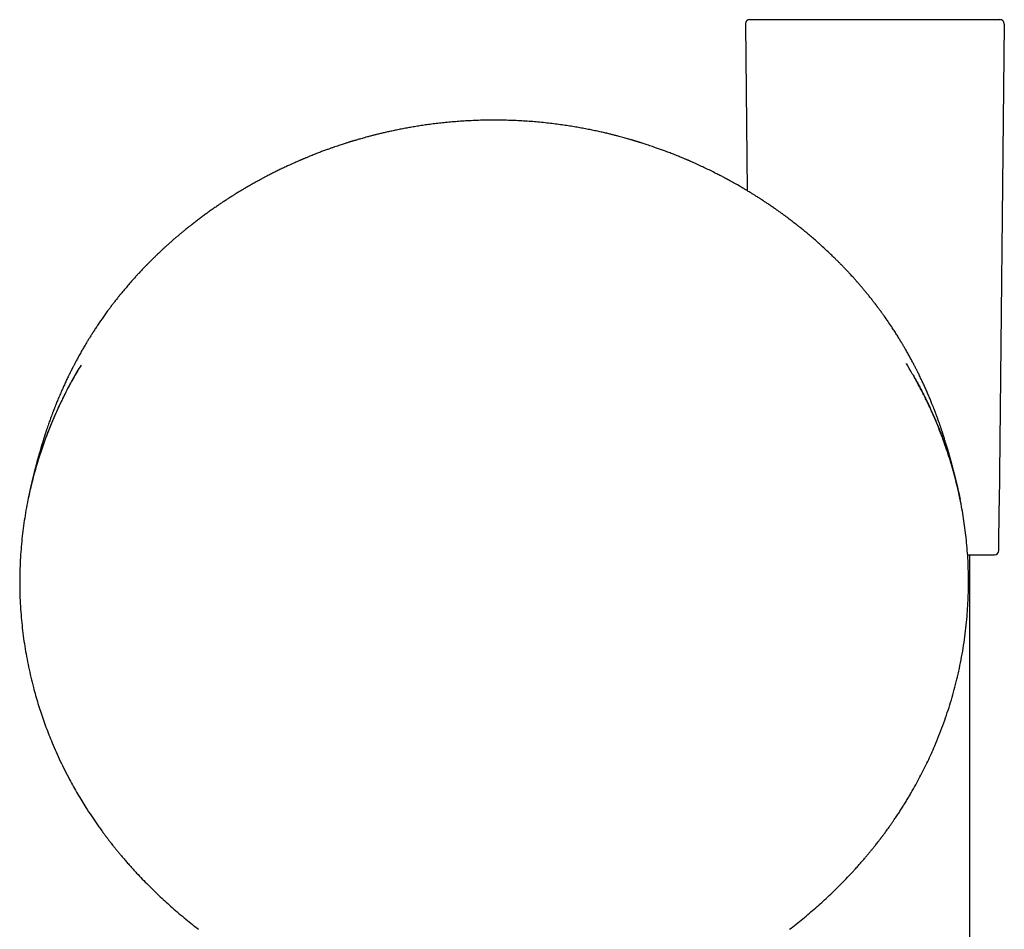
# Model space of a CAD drawing. Header units: millimetres. Extents: x 8 to 923, y 12 to 2155.
# Tile 21 of 23: x 392 to 506, y 2050 to 2155. Entities that reach past the tile are written whole.
import ezdxf

# ---------------------------------------------------------------- set-up
doc = ezdxf.new("R2010")
doc.units = ezdxf.units.MM

msp = doc.modelspace()

# ---------------------------------------------------------------- linework, layer by layer
at = {"color": 7, "linetype": 'Continuous', "lineweight": 30}
for p, q in [((476.01, 2154.71), (476.21, 2135.42)), ((505.99, 2154.71), (505.41, 2098.93)), ((494.65, 2115.38), (494.88, 2115)), ((505.36, 2093.72), (505.41, 2098.93)), ((502, 1926.88), (502, 2093.23)), ((412.7, 2049.86), (412.7, 2049.86)), ((481.13, 2049.86), (481.13, 2049.86))]:
    msp.add_line(p, q, dxfattribs=at)
for centre, start, end in [((476.51, 2154.72), 90, 180.6), ((505.49, 2154.72), 359.4, 90), ((504.86, 2093.73), 270, 359.4)]:
    msp.add_arc(centre, 0.5, start, end, dxfattribs=at)
for points, knots in [([(476.51, 2155.22), (476.51, 2155.22), (476.51, 2155.22), (476.52, 2155.22), (476.53, 2155.22), (476.56, 2155.22), (476.59, 2155.22), (476.62, 2155.22), (476.66, 2155.22), (476.71, 2155.22), (476.75, 2155.22), (476.8, 2155.22), (476.85, 2155.22), (476.9, 2155.22), (476.96, 2155.22), (477.02, 2155.22), (477.1, 2155.22), (477.2, 2155.22), (477.32, 2155.22), (477.46, 2155.22), (477.61, 2155.22), (477.76, 2155.22), (477.93, 2155.22), (478.11, 2155.22), (478.28, 2155.22), (478.45, 2155.22), (478.63, 2155.22), (478.81, 2155.22), (479, 2155.22), (479.2, 2155.22), (479.43, 2155.22), (479.71, 2155.22), (480.02, 2155.22), (480.36, 2155.22), (480.71, 2155.22), (481.08, 2155.22), (481.47, 2155.22), (481.88, 2155.22), (482.31, 2155.22), (482.75, 2155.22), (483.21, 2155.22), (483.69, 2155.22), (484.22, 2155.22), (484.79, 2155.22), (485.43, 2155.22), (486.08, 2155.22), (486.75, 2155.22), (487.43, 2155.22), (488.13, 2155.22), (488.84, 2155.22), (489.56, 2155.22), (490.28, 2155.22), (491, 2155.22), (491.72, 2155.22), (492.44, 2155.22), (493.16, 2155.22), (493.87, 2155.22), (494.53, 2155.22), (495.14, 2155.22), (495.7, 2155.22), (496.25, 2155.22), (496.79, 2155.22), (497.31, 2155.22), (497.82, 2155.22), (498.31, 2155.22), (498.79, 2155.22), (499.25, 2155.22), (499.69, 2155.22), (500.12, 2155.22), (500.51, 2155.22), (500.86, 2155.22), (501.18, 2155.22), (501.49, 2155.22), (501.79, 2155.22), (502.07, 2155.22), (502.34, 2155.22), (502.6, 2155.22), (502.86, 2155.22), (503.1, 2155.22), (503.34, 2155.22), (503.57, 2155.22), (503.78, 2155.22), (503.98, 2155.22), (504.14, 2155.22), (504.27, 2155.22), (504.37, 2155.22), (504.48, 2155.22), (504.57, 2155.22), (504.67, 2155.22), (504.75, 2155.22), (504.84, 2155.22), (504.92, 2155.22), (505.01, 2155.22), (505.1, 2155.22), (505.17, 2155.22), (505.24, 2155.22), (505.3, 2155.22), (505.35, 2155.22), (505.41, 2155.22), (505.45, 2155.22), (505.49, 2155.22), (505.49, 2155.22), (505.49, 2155.22)], [0, 0, 0, 0, 0.006785, 0.013564, 0.02034, 0.027117, 0.033896, 0.040682, 0.04814, 0.053415, 0.058688, 0.063958, 0.069229, 0.074501, 0.079775, 0.085054, 0.090339, 0.098996, 0.10764, 0.116279, 0.124918, 0.133564, 0.142223, 0.151657, 0.159257, 0.166849, 0.174437, 0.182026, 0.18962, 0.197224, 0.204841, 0.215703, 0.226574, 0.237466, 0.248852, 0.260228, 0.271608, 0.283447, 0.295303, 0.307192, 0.319493, 0.331773, 0.34405, 0.359202, 0.374393, 0.389799, 0.405329, 0.420837, 0.436569, 0.452348, 0.468238, 0.484134, 0.5, 0.515853, 0.531753, 0.547644, 0.563418, 0.579162, 0.592074, 0.605008, 0.617986, 0.630668, 0.643316, 0.655952, 0.668218, 0.680498, 0.69281, 0.704688, 0.716543, 0.728393, 0.738139, 0.747888, 0.757648, 0.767202, 0.776524, 0.785841, 0.795161, 0.804847, 0.814514, 0.824173, 0.833832, 0.8435, 0.853186, 0.862105, 0.868051, 0.873993, 0.879932, 0.885871, 0.891811, 0.897756, 0.903706, 0.909664, 0.917342, 0.925012, 0.932679, 0.940346, 0.948017, 0.955699, 0.962711, 0.975138, 0.987561, 1, 1, 1, 1]), ([(446.91, 2143.58), (446.61, 2143.58), (446.01, 2143.58), (445.12, 2143.56), (444.27, 2143.52), (443.44, 2143.48), (442.64, 2143.42), (441.87, 2143.36), (441.12, 2143.29), (440.39, 2143.21), (439.68, 2143.12), (438.99, 2143.02), (438.33, 2142.93), (437.69, 2142.82), (437.09, 2142.72), (436.49, 2142.61), (435.91, 2142.5), (435.35, 2142.38), (434.82, 2142.27), (434.32, 2142.16), (433.86, 2142.05), (433.42, 2141.95), (433.01, 2141.84), (432.62, 2141.74), (432.25, 2141.64), (431.92, 2141.55), (431.63, 2141.47), (431.38, 2141.4), (431.16, 2141.34), (430.97, 2141.28), (430.82, 2141.24), (430.69, 2141.2), (430.57, 2141.16), (430.47, 2141.13), (430.38, 2141.11), (430.29, 2141.08), (430.2, 2141.05), (430.08, 2141.01), (429.93, 2140.97), (429.76, 2140.91), (429.55, 2140.85), (429.31, 2140.77), (429.05, 2140.68), (428.76, 2140.58), (428.44, 2140.48), (428.11, 2140.36), (427.75, 2140.23), (427.36, 2140.09), (426.93, 2139.93), (426.45, 2139.75), (425.95, 2139.55), (425.55, 2139.39), (425.26, 2139.27), (425.1, 2139.2), (424.95, 2139.14), (424.82, 2139.09), (424.72, 2139.04), (424.64, 2139.01), (424.58, 2138.99), (424.52, 2138.96), (424.45, 2138.93), (424.36, 2138.89), (424.23, 2138.83), (424.05, 2138.75), (423.83, 2138.65), (423.58, 2138.54), (423.26, 2138.4), (422.88, 2138.23), (422.44, 2138.02), (421.98, 2137.8), (421.51, 2137.56), (421.11, 2137.36), (420.81, 2137.21), (420.62, 2137.1), (420.43, 2137.01), (420.27, 2136.92), (420.13, 2136.85), (420.01, 2136.78), (419.91, 2136.73), (419.84, 2136.69), (419.78, 2136.66), (419.72, 2136.62), (419.65, 2136.59), (419.55, 2136.53), (419.42, 2136.46), (419.24, 2136.36), (419.02, 2136.24), (418.8, 2136.11), (418.59, 2135.99), (418.37, 2135.87), (418.16, 2135.74), (417.9, 2135.59), (417.59, 2135.41), (417.22, 2135.18), (416.91, 2134.99), (416.66, 2134.83), (416.47, 2134.71), (416.29, 2134.6), (416.14, 2134.5), (416.01, 2134.42), (415.92, 2134.36), (415.85, 2134.31), (415.79, 2134.27), (415.74, 2134.24), (415.67, 2134.19), (415.58, 2134.14), (415.46, 2134.06), (415.32, 2133.96), (415.16, 2133.85), (414.9, 2133.68), (414.57, 2133.45), (414.17, 2133.17), (413.77, 2132.89), (413.38, 2132.6), (412.98, 2132.31), (412.58, 2132.01), (412.32, 2131.81), (412.18, 2131.7)], [0, 0, 0, 0, 0.024395, 0.048032, 0.070922, 0.093072, 0.114492, 0.135189, 0.155171, 0.174445, 0.193882, 0.212554, 0.230468, 0.247628, 0.26404, 0.279709, 0.295958, 0.311332, 0.325835, 0.339473, 0.352247, 0.364163, 0.375223, 0.386403, 0.396555, 0.405682, 0.413785, 0.420867, 0.426919, 0.431959, 0.436154, 0.440065, 0.442973, 0.445734, 0.448347, 0.450557, 0.453046, 0.45635, 0.460486, 0.465454, 0.471253, 0.477881, 0.485336, 0.493619, 0.502593, 0.51207, 0.522048, 0.532526, 0.545515, 0.559195, 0.573564, 0.58862, 0.593662, 0.598679, 0.603064, 0.606711, 0.609622, 0.611797, 0.613236, 0.6149, 0.617121, 0.619817, 0.622759, 0.628589, 0.63516, 0.64247, 0.650518, 0.662919, 0.675948, 0.689601, 0.703876, 0.718769, 0.7249, 0.731017, 0.736573, 0.741495, 0.745784, 0.749441, 0.752466, 0.754684, 0.756372, 0.757922, 0.760088, 0.762886, 0.766317, 0.772735, 0.779501, 0.786207, 0.792853, 0.799439, 0.805966, 0.812441, 0.823517, 0.835115, 0.847235, 0.853129, 0.859138, 0.864958, 0.869953, 0.874106, 0.876923, 0.879156, 0.880805, 0.88239, 0.88453, 0.887224, 0.891111, 0.895768, 0.901193, 0.907044, 0.920508, 0.93382, 0.946979, 0.959993, 0.973076, 0.986387, 1, 1, 1, 1]), ([(481.64, 2131.7), (481.52, 2131.8), (481.28, 2131.98), (480.92, 2132.26), (480.56, 2132.52), (480.2, 2132.78), (479.85, 2133.04), (479.48, 2133.3), (479.17, 2133.51), (478.92, 2133.68), (478.73, 2133.81), (478.55, 2133.93), (478.39, 2134.04), (478.26, 2134.13), (478.15, 2134.2), (478.08, 2134.24), (478.03, 2134.28), (477.97, 2134.32), (477.9, 2134.36), (477.81, 2134.42), (477.69, 2134.5), (477.56, 2134.58), (477.4, 2134.69), (477.23, 2134.79), (477.06, 2134.9), (476.89, 2135), (476.73, 2135.11), (476.47, 2135.26), (476.14, 2135.46), (475.58, 2135.8), (475.1, 2136.07), (474.71, 2136.29), (474.54, 2136.38), (474.39, 2136.47), (474.27, 2136.54), (474.17, 2136.59), (474.1, 2136.63), (474.05, 2136.66), (473.99, 2136.69), (473.92, 2136.72), (473.84, 2136.77), (473.74, 2136.82), (473.61, 2136.89), (473.45, 2136.98), (473.26, 2137.08), (473.04, 2137.19), (472.82, 2137.3), (472.46, 2137.49), (471.97, 2137.73), (471.37, 2138.02), (470.87, 2138.26), (470.47, 2138.44), (470.17, 2138.58), (469.9, 2138.7), (469.66, 2138.8), (469.49, 2138.88), (469.38, 2138.93), (469.32, 2138.95), (469.27, 2138.97), (469.22, 2138.99), (469.17, 2139.02), (469.08, 2139.06), (468.95, 2139.11), (468.79, 2139.18), (468.6, 2139.26), (468.27, 2139.39), (467.84, 2139.57), (467.3, 2139.78), (466.79, 2139.97), (466.3, 2140.15), (465.85, 2140.31), (465.44, 2140.46), (465.09, 2140.57), (464.8, 2140.67), (464.53, 2140.76), (464.29, 2140.84), (464.08, 2140.91), (463.91, 2140.96), (463.77, 2141.01), (463.66, 2141.04), (463.57, 2141.07), (463.49, 2141.09), (463.41, 2141.12), (463.31, 2141.15), (463.2, 2141.18), (463.08, 2141.22), (462.96, 2141.25), (462.81, 2141.3), (462.65, 2141.34), (462.45, 2141.4), (462.22, 2141.47), (461.96, 2141.54), (461.67, 2141.62), (461.35, 2141.7), (460.99, 2141.8), (460.61, 2141.89), (460.18, 2142), (459.69, 2142.12), (459.16, 2142.24), (458.58, 2142.36), (457.97, 2142.49), (457.33, 2142.61), (456.68, 2142.73), (456.02, 2142.84), (455.32, 2142.95), (454.59, 2143.06), (453.82, 2143.16), (453.01, 2143.25), (452.2, 2143.34), (451.37, 2143.41), (450.54, 2143.47), (449.68, 2143.52), (448.78, 2143.55), (447.86, 2143.58), (447.23, 2143.58), (446.91, 2143.58)], [0, 0, 0, 0, 0.012362, 0.024471, 0.036381, 0.048171, 0.06005, 0.072055, 0.084185, 0.090461, 0.09677, 0.102853, 0.108071, 0.112393, 0.115816, 0.117875, 0.119399, 0.121133, 0.12345, 0.126352, 0.129838, 0.13431, 0.139478, 0.14497, 0.150366, 0.155667, 0.160873, 0.165983, 0.17954, 0.1924, 0.218266, 0.223456, 0.22868, 0.233557, 0.237559, 0.240157, 0.242177, 0.243641, 0.245245, 0.247332, 0.249903, 0.252957, 0.256495, 0.26163, 0.267532, 0.274169, 0.280924, 0.287559, 0.306597, 0.32457, 0.341474, 0.351081, 0.359905, 0.367799, 0.374761, 0.38079, 0.382758, 0.384465, 0.38587, 0.387012, 0.38863, 0.391, 0.394757, 0.39956, 0.405368, 0.411381, 0.42761, 0.443038, 0.457662, 0.47148, 0.484489, 0.496687, 0.505702, 0.514048, 0.521569, 0.528261, 0.534124, 0.539157, 0.542809, 0.54585, 0.548279, 0.550298, 0.552778, 0.555514, 0.558401, 0.561753, 0.56529, 0.569141, 0.573743, 0.579133, 0.58553, 0.59277, 0.600855, 0.609787, 0.619568, 0.630201, 0.641688, 0.655315, 0.669983, 0.685699, 0.702466, 0.720292, 0.737421, 0.755436, 0.774343, 0.794148, 0.814858, 0.836483, 0.859029, 0.880515, 0.902792, 0.925869, 0.949756, 0.974462, 1, 1, 1, 1]), ([(412.18, 2131.71), (412.18, 2131.7), (412.16, 2131.69), (412.13, 2131.66), (412.11, 2131.64), (412.08, 2131.62), (412.06, 2131.61), (412.04, 2131.59), (412.02, 2131.58), (412, 2131.56), (411.96, 2131.53), (411.91, 2131.49), (411.85, 2131.44), (411.76, 2131.37), (411.64, 2131.27), (411.47, 2131.14), (411.28, 2130.99), (411.06, 2130.81), (410.82, 2130.61), (410.55, 2130.39), (410.28, 2130.16), (409.98, 2129.91), (409.69, 2129.65), (409.4, 2129.4), (409.13, 2129.15), (408.87, 2128.92), (408.58, 2128.66), (408.28, 2128.37), (407.96, 2128.08), (407.68, 2127.8), (407.45, 2127.58), (407.27, 2127.4), (407.14, 2127.27), (407.01, 2127.14), (406.9, 2127.03), (406.81, 2126.94), (406.74, 2126.86), (406.68, 2126.81), (406.64, 2126.76), (406.58, 2126.71), (406.51, 2126.63), (406.42, 2126.54), (406.3, 2126.41), (406.16, 2126.26), (405.98, 2126.08), (405.79, 2125.87), (405.58, 2125.65), (405.29, 2125.33), (404.93, 2124.92), (404.5, 2124.42), (404.09, 2123.94), (403.75, 2123.54), (403.49, 2123.21), (403.3, 2122.97), (403.13, 2122.75), (402.97, 2122.56), (402.85, 2122.4), (402.76, 2122.28), (402.69, 2122.19), (402.62, 2122.1), (402.55, 2122.01), (402.48, 2121.91), (402.39, 2121.79), (402.28, 2121.65), (402.15, 2121.47), (402, 2121.26), (401.84, 2121.04), (401.51, 2120.57), (401.19, 2120.11), (400.89, 2119.66), (400.76, 2119.46), (400.63, 2119.26), (400.5, 2119.06), (400.38, 2118.87), (400.26, 2118.68), (400.14, 2118.5), (400.05, 2118.34), (399.96, 2118.21), (399.89, 2118.1), (399.83, 2117.98), (399.74, 2117.85), (399.65, 2117.68), (399.54, 2117.5), (399.42, 2117.3), (399.3, 2117.1), (399.13, 2116.8), (398.9, 2116.39), (398.69, 2116), (398.53, 2115.72), (398.44, 2115.55), (398.35, 2115.38), (398.27, 2115.22), (398.2, 2115.09), (398.15, 2114.98), (398.11, 2114.9), (398.07, 2114.83), (398.04, 2114.77), (398.02, 2114.73), (397.99, 2114.68), (397.96, 2114.62), (397.92, 2114.53), (397.86, 2114.42), (397.8, 2114.28), (397.72, 2114.13), (397.59, 2113.86), (397.41, 2113.5), (397.21, 2113.05), (397.01, 2112.62), (396.84, 2112.24), (396.69, 2111.9), (396.57, 2111.61), (396.45, 2111.33), (396.34, 2111.07), (396.25, 2110.84), (396.16, 2110.63), (396.1, 2110.46), (396.04, 2110.32), (396, 2110.22), (395.98, 2110.16), (395.96, 2110.13), (395.95, 2110.09), (395.93, 2110.03), (395.9, 2109.96), (395.86, 2109.85), (395.81, 2109.73), (395.74, 2109.55), (395.65, 2109.3), (395.55, 2109.02), (395.45, 2108.75), (395.36, 2108.49), (395.26, 2108.21), (395.17, 2107.97), (395.11, 2107.77), (395.06, 2107.63), (395.02, 2107.5), (394.98, 2107.39), (394.95, 2107.3), (394.93, 2107.23), (394.9, 2107.16), (394.87, 2107.06), (394.83, 2106.94), (394.79, 2106.79), (394.72, 2106.59), (394.65, 2106.35), (394.56, 2106.07), (394.47, 2105.78), (394.39, 2105.48), (394.3, 2105.2), (394.23, 2104.95), (394.18, 2104.75), (394.13, 2104.58), (394.09, 2104.43), (394.04, 2104.26), (394, 2104.11), (393.96, 2103.97), (393.93, 2103.84), (393.9, 2103.71), (393.86, 2103.59), (393.83, 2103.46), (393.79, 2103.33), (393.76, 2103.2), (393.73, 2103.08), (393.7, 2102.97), (393.68, 2102.88), (393.66, 2102.8), (393.64, 2102.71), (393.61, 2102.61), (393.59, 2102.5), (393.56, 2102.39), (393.53, 2102.27), (393.5, 2102.15), (393.47, 2102.04), (393.45, 2101.93), (393.42, 2101.83), (393.4, 2101.74), (393.38, 2101.64), (393.35, 2101.53), (393.33, 2101.41), (393.3, 2101.31), (393.28, 2101.22), (393.26, 2101.12), (393.23, 2101.01), (393.21, 2100.9), (393.19, 2100.8), (393.17, 2100.72), (393.15, 2100.64), (393.13, 2100.55), (393.11, 2100.44), (393.08, 2100.33), (393.06, 2100.24), (393.05, 2100.16), (393.03, 2100.08), (393.01, 2099.99), (392.99, 2099.88), (392.97, 2099.78), (392.96, 2099.72), (392.95, 2099.7)], [0, 0, 0, 0, 0.002881, 0.005268, 0.007179, 0.008317, 0.00923, 0.009967, 0.010298, 0.01119, 0.012213, 0.014093, 0.016054, 0.01828, 0.022966, 0.028515, 0.034923, 0.04219, 0.050313, 0.059289, 0.069115, 0.078865, 0.089205, 0.09927, 0.108888, 0.118063, 0.126795, 0.139066, 0.15035, 0.16065, 0.169971, 0.175331, 0.180306, 0.184897, 0.189062, 0.192556, 0.195118, 0.197094, 0.198539, 0.200416, 0.203077, 0.206521, 0.210748, 0.2163, 0.222794, 0.230229, 0.238361, 0.246427, 0.263988, 0.280941, 0.297291, 0.313043, 0.321719, 0.329718, 0.336914, 0.343311, 0.348909, 0.352145, 0.355176, 0.358095, 0.360902, 0.363916, 0.367467, 0.372437, 0.378179, 0.384691, 0.391971, 0.399562, 0.429155, 0.435387, 0.441603, 0.447804, 0.45399, 0.4601, 0.465677, 0.471443, 0.476338, 0.480361, 0.483514, 0.486543, 0.49063, 0.495766, 0.501372, 0.507245, 0.513382, 0.519785, 0.534257, 0.549394, 0.554289, 0.559251, 0.564279, 0.569101, 0.57331, 0.575938, 0.578251, 0.580249, 0.581932, 0.5833, 0.584458, 0.586085, 0.588559, 0.591749, 0.595656, 0.600275, 0.605115, 0.618454, 0.631186, 0.64331, 0.654823, 0.663439, 0.671676, 0.679532, 0.686764, 0.693265, 0.698891, 0.703643, 0.707518, 0.710516, 0.711667, 0.712606, 0.713502, 0.71498, 0.717098, 0.719857, 0.723259, 0.726992, 0.735422, 0.743196, 0.750312, 0.75724, 0.764845, 0.773153, 0.776992, 0.780926, 0.784458, 0.787432, 0.789848, 0.791703, 0.793256, 0.795952, 0.799352, 0.803461, 0.808272, 0.815624, 0.823221, 0.831067, 0.839167, 0.847418, 0.853602, 0.858947, 0.863465, 0.86761, 0.872131, 0.876942, 0.88063, 0.884213, 0.887875, 0.89173, 0.895812, 0.900165, 0.903459, 0.906877, 0.909941, 0.91253, 0.914683, 0.917132, 0.919971, 0.923278, 0.926616, 0.929884, 0.933108, 0.936338, 0.939501, 0.942278, 0.94468, 0.94737, 0.950494, 0.953844, 0.956711, 0.959052, 0.961498, 0.964487, 0.967878, 0.970642, 0.97257, 0.974356, 0.976948, 0.980263, 0.983332, 0.985644, 0.987643, 0.98979, 0.992166, 0.994872, 0.998365, 1, 1, 1, 1]), ([(500.89, 2099.64), (500.88, 2099.65), (500.87, 2099.7), (500.85, 2099.8), (500.83, 2099.93), (500.8, 2100.05), (500.78, 2100.16), (500.75, 2100.3), (500.71, 2100.46), (500.68, 2100.62), (500.65, 2100.76), (500.61, 2100.91), (500.58, 2101.07), (500.54, 2101.24), (500.5, 2101.4), (500.47, 2101.53), (500.44, 2101.67), (500.41, 2101.8), (500.38, 2101.93), (500.35, 2102.06), (500.32, 2102.19), (500.28, 2102.32), (500.25, 2102.45), (500.22, 2102.57), (500.2, 2102.66), (500.18, 2102.76), (500.15, 2102.88), (500.11, 2103.02), (500.07, 2103.18), (500.02, 2103.36), (499.98, 2103.53), (499.93, 2103.71), (499.89, 2103.88), (499.84, 2104.06), (499.79, 2104.24), (499.74, 2104.41), (499.7, 2104.55), (499.67, 2104.66), (499.65, 2104.74), (499.63, 2104.8), (499.62, 2104.87), (499.59, 2104.96), (499.55, 2105.08), (499.51, 2105.25), (499.45, 2105.45), (499.39, 2105.67), (499.32, 2105.9), (499.24, 2106.14), (499.16, 2106.4), (499.09, 2106.63), (499.03, 2106.83), (498.98, 2106.99), (498.93, 2107.13), (498.89, 2107.26), (498.85, 2107.37), (498.81, 2107.48), (498.78, 2107.6), (498.73, 2107.73), (498.68, 2107.87), (498.61, 2108.09), (498.51, 2108.37), (498.38, 2108.73), (498.27, 2109.03), (498.18, 2109.28), (498.12, 2109.45), (498.06, 2109.6), (498.02, 2109.72), (497.98, 2109.83), (497.95, 2109.91), (497.92, 2109.99), (497.88, 2110.07), (497.84, 2110.17), (497.8, 2110.29), (497.75, 2110.42), (497.69, 2110.57), (497.58, 2110.83), (497.44, 2111.18), (497.25, 2111.63), (497.06, 2112.08), (496.86, 2112.53), (496.65, 2112.99), (496.47, 2113.38), (496.31, 2113.7), (496.19, 2113.95), (496.09, 2114.17), (495.99, 2114.37), (495.91, 2114.53), (495.83, 2114.68), (495.76, 2114.82), (495.69, 2114.97), (495.6, 2115.13), (495.51, 2115.3), (495.41, 2115.49), (495.3, 2115.7), (495.18, 2115.92), (495.02, 2116.22), (494.81, 2116.61), (494.6, 2116.97), (494.44, 2117.24), (494.34, 2117.41), (494.25, 2117.57), (494.16, 2117.71), (494.1, 2117.82), (494.05, 2117.9), (494.01, 2117.97), (493.97, 2118.04), (493.91, 2118.12), (493.85, 2118.23), (493.76, 2118.37), (493.65, 2118.55), (493.51, 2118.77), (493.38, 2118.98), (493.24, 2119.2), (493.1, 2119.42), (492.86, 2119.77), (492.53, 2120.27), (492.19, 2120.75), (491.96, 2121.07), (491.84, 2121.24), (491.72, 2121.4), (491.6, 2121.57), (491.49, 2121.72), (491.4, 2121.84), (491.33, 2121.93), (491.28, 2121.99), (491.24, 2122.05), (491.21, 2122.09), (491.18, 2122.14), (491.14, 2122.18), (491.09, 2122.25), (491.02, 2122.34), (490.93, 2122.45), (490.82, 2122.59), (490.7, 2122.75), (490.52, 2122.98), (490.3, 2123.26), (490.03, 2123.59), (489.77, 2123.9), (489.51, 2124.21), (489.26, 2124.51), (489, 2124.8), (488.77, 2125.06), (488.56, 2125.3), (488.36, 2125.52), (488.15, 2125.75), (487.93, 2125.99), (487.7, 2126.22), (487.53, 2126.41), (487.39, 2126.55), (487.29, 2126.65), (487.21, 2126.74), (487.14, 2126.81), (487.07, 2126.88), (487, 2126.96), (486.9, 2127.06), (486.78, 2127.18), (486.64, 2127.31), (486.5, 2127.45), (486.35, 2127.6), (486.18, 2127.76), (486, 2127.94), (485.8, 2128.13), (485.49, 2128.42), (485.09, 2128.8), (484.6, 2129.24), (484.12, 2129.66), (483.67, 2130.06), (483.3, 2130.37), (483.01, 2130.61), (482.8, 2130.78), (482.6, 2130.94), (482.41, 2131.09), (482.25, 2131.23), (482.1, 2131.34), (481.98, 2131.44), (481.89, 2131.51), (481.81, 2131.58), (481.74, 2131.63), (481.69, 2131.67), (481.66, 2131.69), (481.64, 2131.71)], [0, 0, 0, 0, 0.0005761, 0.0042502, 0.0077024, 0.0108193, 0.0137134, 0.0171009, 0.0220827, 0.0261829, 0.0298868, 0.0338898, 0.0384408, 0.0430874, 0.0474409, 0.0514223, 0.0545745, 0.0584068, 0.062488, 0.0657417, 0.0692523, 0.0732467, 0.0771945, 0.0803644, 0.0828393, 0.0855826, 0.0888773, 0.0931064, 0.0979039, 0.1031791, 0.1084231, 0.1135576, 0.1184036, 0.1235902, 0.1287006, 0.133511, 0.1379345, 0.1407252, 0.1428413, 0.1443797, 0.1460049, 0.1478501, 0.1516944, 0.1562441, 0.1614986, 0.1674111, 0.1738576, 0.180348, 0.1872932, 0.1946897, 0.1992582, 0.2038313, 0.2077998, 0.2111037, 0.2141781, 0.2169628, 0.2201223, 0.2236556, 0.2275616, 0.2318386, 0.2411265, 0.2509009, 0.2611586, 0.266161, 0.270997, 0.2751467, 0.2786002, 0.2813599, 0.2836233, 0.2854767, 0.2877803, 0.2905567, 0.2938062, 0.297529, 0.3017251, 0.3063939, 0.318818, 0.3314256, 0.3440751, 0.3567671, 0.3695028, 0.3822445, 0.3901828, 0.3973052, 0.403616, 0.4091197, 0.413821, 0.4179401, 0.421864, 0.4259729, 0.4310704, 0.4358801, 0.4413409, 0.4474534, 0.4541892, 0.4610896, 0.4746658, 0.4882758, 0.4935237, 0.4987779, 0.5038435, 0.5080344, 0.511291, 0.5136137, 0.5152508, 0.517336, 0.5199441, 0.5230753, 0.5267297, 0.5331042, 0.5398067, 0.5464959, 0.553172, 0.5598352, 0.5664855, 0.5863911, 0.6065287, 0.6118558, 0.6172051, 0.6225768, 0.627971, 0.6330278, 0.6373764, 0.639684, 0.6417266, 0.6435041, 0.6450164, 0.6462632, 0.647562, 0.6495413, 0.6525248, 0.6563539, 0.6610298, 0.6664408, 0.6718606, 0.6835211, 0.6945759, 0.7050223, 0.7148579, 0.7257671, 0.7358036, 0.7449637, 0.7532443, 0.7607918, 0.7678855, 0.7773513, 0.7858757, 0.7934558, 0.7974795, 0.8011739, 0.8043645, 0.8068881, 0.808988, 0.8118436, 0.8154959, 0.8199461, 0.8251957, 0.8301822, 0.8357261, 0.8418288, 0.8484915, 0.8557159, 0.8634096, 0.8815205, 0.8988526, 0.9153998, 0.9311567, 0.9461178, 0.9532984, 0.9602782, 0.9670567, 0.9735067, 0.9792896, 0.9836105, 0.9875106, 0.9910319, 0.9934591, 0.9957366, 0.9979021, 1, 1, 1, 1]), ([(399.08, 2115.22), (398.92, 2114.96), (398.59, 2114.41), (398.11, 2113.57), (397.65, 2112.72), (397.34, 2112.13), (397.18, 2111.81), (397.14, 2111.72), (397.09, 2111.63), (397.05, 2111.54), (397, 2111.46), (396.96, 2111.37), (396.83, 2111.1), (396.6, 2110.64), (396.3, 2109.97), (395.99, 2109.27), (395.68, 2108.55), (395.37, 2107.79), (395.07, 2107.01), (394.77, 2106.2), (394.48, 2105.36), (394.19, 2104.49), (393.92, 2103.59), (393.65, 2102.66), (393.4, 2101.69), (393.17, 2100.73), (393.02, 2100.07), (392.96, 2099.73), (392.95, 2099.7)], [0, 0, 0, 0, 0.053707, 0.113201, 0.172727, 0.225138, 0.231023, 0.236908, 0.242793, 0.248678, 0.254564, 0.26045, 0.266336, 0.308194, 0.351807, 0.397177, 0.444303, 0.493185, 0.542904, 0.594317, 0.647424, 0.702225, 0.75872, 0.816908, 0.876791, 0.938368, 0.993956, 1, 1, 1, 1]), ([(488.3, 2056.38), (488.4, 2056.48), (488.61, 2056.71), (488.94, 2057.07), (489.27, 2057.44), (489.57, 2057.79), (489.86, 2058.12), (490.13, 2058.44), (490.38, 2058.75), (490.62, 2059.04), (490.84, 2059.3), (491.03, 2059.54), (491.19, 2059.75), (491.33, 2059.93), (491.45, 2060.08), (491.54, 2060.19), (491.6, 2060.28), (491.65, 2060.34), (491.69, 2060.4), (491.72, 2060.43), (491.74, 2060.46), (491.76, 2060.49), (491.79, 2060.53), (491.83, 2060.58), (491.89, 2060.65), (491.96, 2060.75), (492.06, 2060.89), (492.19, 2061.06), (492.33, 2061.25), (492.49, 2061.47), (492.66, 2061.71), (492.85, 2061.98), (493.05, 2062.26), (493.28, 2062.61), (493.55, 2063), (493.84, 2063.44), (494.13, 2063.89), (494.41, 2064.33), (494.68, 2064.78), (494.95, 2065.22), (495.3, 2065.82), (495.73, 2066.58), (496.23, 2067.5), (496.69, 2068.4), (497.13, 2069.31), (497.55, 2070.21), (497.98, 2071.2), (498.43, 2072.29), (498.88, 2073.47), (499.3, 2074.66), (499.69, 2075.84), (500.04, 2077.03), (500.36, 2078.22), (500.66, 2079.46), (500.93, 2080.74), (501.18, 2082.07), (501.39, 2083.41), (501.56, 2084.75), (501.68, 2086.05), (501.77, 2087.32), (501.83, 2088.54), (501.85, 2089.77), (501.85, 2090.99), (501.81, 2092.22), (501.74, 2093.44), (501.64, 2094.63), (501.51, 2095.79), (501.36, 2096.9), (501.19, 2098.02), (500.99, 2099.13), (500.76, 2100.24), (500.51, 2101.35), (500.23, 2102.44), (499.92, 2103.54), (499.59, 2104.63), (499.22, 2105.72), (498.83, 2106.82), (498.4, 2107.93), (498.01, 2108.86), (497.69, 2109.61), (497.43, 2110.18), (497.16, 2110.75), (496.89, 2111.32), (496.6, 2111.9), (496.3, 2112.47), (496.03, 2112.98), (495.8, 2113.41), (495.61, 2113.75), (495.43, 2114.06), (495.26, 2114.35), (495.12, 2114.6), (494.99, 2114.81), (494.89, 2114.99), (494.8, 2115.13), (494.74, 2115.23), (494.7, 2115.3), (494.67, 2115.35), (494.65, 2115.38), (494.65, 2115.38)], [0, 0, 0, 0, 0.006415, 0.014489, 0.022108, 0.029269, 0.035974, 0.042223, 0.048569, 0.054362, 0.059603, 0.064292, 0.068427, 0.071835, 0.074746, 0.077162, 0.078648, 0.079856, 0.080914, 0.081591, 0.082001, 0.082531, 0.083215, 0.084343, 0.085711, 0.0872, 0.090127, 0.093394, 0.097004, 0.101249, 0.105887, 0.110917, 0.116338, 0.122152, 0.130136, 0.138432, 0.146668, 0.154842, 0.162956, 0.171009, 0.179001, 0.195454, 0.211642, 0.227565, 0.243224, 0.25866, 0.273997, 0.294061, 0.313967, 0.333714, 0.353303, 0.37274, 0.392137, 0.411534, 0.432871, 0.454208, 0.475546, 0.496883, 0.518221, 0.537618, 0.557017, 0.576415, 0.595813, 0.615211, 0.63461, 0.654008, 0.67179, 0.689573, 0.707355, 0.725153, 0.743068, 0.761116, 0.778823, 0.796656, 0.814616, 0.832703, 0.851, 0.86966, 0.888687, 0.898338, 0.908081, 0.917915, 0.927841, 0.937858, 0.947967, 0.958043, 0.964623, 0.970736, 0.97638, 0.981557, 0.986265, 0.989831, 0.993072, 0.995989, 0.997325, 0.99858, 0.999766, 1, 1, 1, 1]), ([(398.87, 2114.87), (398.86, 2114.86), (398.81, 2114.77), (398.72, 2114.62), (398.59, 2114.4), (398.42, 2114.11), (398.2, 2113.73), (397.93, 2113.23), (397.63, 2112.67), (397.31, 2112.06), (397, 2111.44), (396.7, 2110.82), (396.41, 2110.2), (396.12, 2109.58), (395.85, 2108.95), (395.59, 2108.32), (395.3, 2107.59), (394.98, 2106.77), (394.65, 2105.84), (394.34, 2104.92), (394.05, 2104.02), (393.79, 2103.14), (393.55, 2102.26), (393.31, 2101.28), (393.06, 2100.2), (392.81, 2099), (392.6, 2097.8), (392.42, 2096.6), (392.27, 2095.39), (392.15, 2094.18), (392.06, 2092.92), (392, 2091.63), (391.97, 2090.29), (391.98, 2088.95), (392.04, 2087.61), (392.12, 2086.32), (392.24, 2085.06), (392.38, 2083.85), (392.56, 2082.65), (392.76, 2081.45), (393, 2080.25), (393.26, 2079.06), (393.54, 2077.96), (393.81, 2076.95), (394.09, 2076.02), (394.38, 2075.11), (394.68, 2074.2), (395.01, 2073.28), (395.37, 2072.37), (395.76, 2071.4), (396.19, 2070.4), (396.68, 2069.34), (397.19, 2068.28), (397.71, 2067.29), (398.21, 2066.38), (398.68, 2065.55), (399.16, 2064.75), (399.69, 2063.9), (400.27, 2063.01), (400.75, 2062.3), (401.07, 2061.84), (401.24, 2061.61), (401.4, 2061.39), (401.55, 2061.18), (401.68, 2061), (401.79, 2060.85), (401.88, 2060.74), (401.94, 2060.65), (401.99, 2060.58), (402.02, 2060.54), (402.04, 2060.52), (402.06, 2060.49), (402.08, 2060.46), (402.12, 2060.41), (402.18, 2060.33), (402.27, 2060.22), (402.38, 2060.08), (402.51, 2059.91), (402.66, 2059.72), (402.83, 2059.5), (403.03, 2059.25), (403.25, 2058.97), (403.5, 2058.68), (403.77, 2058.35), (404.07, 2058), (404.39, 2057.63), (404.74, 2057.23), (405.12, 2056.81), (405.38, 2056.53), (405.52, 2056.38)], [0, 0, 0, 0, 0.0007755, 0.0046207, 0.0085575, 0.012574, 0.0206951, 0.0291233, 0.039557, 0.0504259, 0.0617299, 0.0721905, 0.0829979, 0.0939702, 0.1048122, 0.1155198, 0.1260932, 0.1420165, 0.1576251, 0.1729189, 0.187898, 0.2025624, 0.216933, 0.2312401, 0.2506628, 0.2700853, 0.2895079, 0.3089303, 0.3283527, 0.347775, 0.3671972, 0.3885615, 0.4099256, 0.4312896, 0.4526535, 0.4740172, 0.4934388, 0.5128602, 0.5322816, 0.5517028, 0.5711239, 0.5905449, 0.6099657, 0.625225, 0.6404841, 0.6557432, 0.6710022, 0.6862933, 0.7018221, 0.7176252, 0.7355468, 0.7538085, 0.7724103, 0.7913522, 0.8064656, 0.8214588, 0.8361662, 0.8505878, 0.8685291, 0.8860072, 0.8905083, 0.8949777, 0.8993936, 0.9034008, 0.9068736, 0.9098121, 0.9118949, 0.9135895, 0.9148961, 0.9158146, 0.9161283, 0.916426, 0.9170033, 0.9178874, 0.9195436, 0.9217453, 0.9244925, 0.9277851, 0.9316233, 0.9360068, 0.9409358, 0.9464103, 0.9524301, 0.9589952, 0.9661057, 0.9737615, 0.9819625, 0.9907088, 1, 1, 1, 1]), ([(495.45, 2114.03), (495.5, 2113.95), (495.67, 2113.64), (495.97, 2113.1), (496.25, 2112.58), (496.44, 2112.22), (496.53, 2112.04), (496.62, 2111.85), (496.72, 2111.67), (496.81, 2111.49), (497.02, 2111.05), (497.36, 2110.35), (497.8, 2109.36), (498.23, 2108.35), (498.65, 2107.32), (499.04, 2106.25), (499.42, 2105.16), (499.75, 2104.12), (500.03, 2103.16), (500.28, 2102.26), (500.51, 2101.34), (500.71, 2100.47), (500.83, 2099.9), (500.89, 2099.64)], [0, 0, 0, 0, 0.017855, 0.068655, 0.119346, 0.132604, 0.145855, 0.159098, 0.172334, 0.185562, 0.198783, 0.266883, 0.336367, 0.407234, 0.479486, 0.553121, 0.62814, 0.704542, 0.764314, 0.824906, 0.886318, 0.94855, 1, 1, 1, 1]), ([(501.74, 2093.23), (501.75, 2093.23), (501.91, 2093.23), (502.19, 2093.23), (502.57, 2093.23), (502.9, 2093.23), (503.18, 2093.23), (503.43, 2093.23), (503.67, 2093.23), (503.88, 2093.23), (504.06, 2093.23), (504.22, 2093.23), (504.36, 2093.23), (504.49, 2093.23), (504.59, 2093.23), (504.7, 2093.23), (504.78, 2093.23), (504.84, 2093.23), (504.85, 2093.23), (504.86, 2093.23)], [0, 0, 0, 0, 0.0020616, 0.0774235, 0.152973, 0.2122071, 0.271287, 0.3303095, 0.3893716, 0.4485702, 0.5016412, 0.5545876, 0.607479, 0.6603851, 0.7133756, 0.7645282, 0.8430295, 0.9214445, 1, 1, 1, 1]), ([(405.52, 2056.38), (405.74, 2056.15), (406.18, 2055.67), (406.87, 2054.98), (407.56, 2054.29), (408.25, 2053.63), (408.94, 2053), (409.66, 2052.35), (410.41, 2051.7), (411.2, 2051.05), (411.95, 2050.43), (412.46, 2050.05), (412.7, 2049.86)], [0, 0, 0, 0, 0.099169, 0.202134, 0.30289, 0.401442, 0.49779, 0.591938, 0.700072, 0.805153, 0.90718, 1, 1, 1, 1]), ([(481.13, 2049.86), (481.39, 2050.06), (481.91, 2050.46), (482.67, 2051.08), (483.42, 2051.71), (484.15, 2052.33), (484.85, 2052.96), (485.56, 2053.61), (486.27, 2054.3), (487, 2055.01), (487.67, 2055.7), (488.1, 2056.16), (488.3, 2056.38)], [0, 0, 0, 0, 0.099044, 0.202028, 0.302799, 0.401359, 0.49771, 0.591854, 0.699978, 0.805043, 0.90705, 1, 1, 1, 1])]:
    msp.add_open_spline(points, degree=3, knots=knots, dxfattribs=at)

doc.saveas('drawing.dxf')
